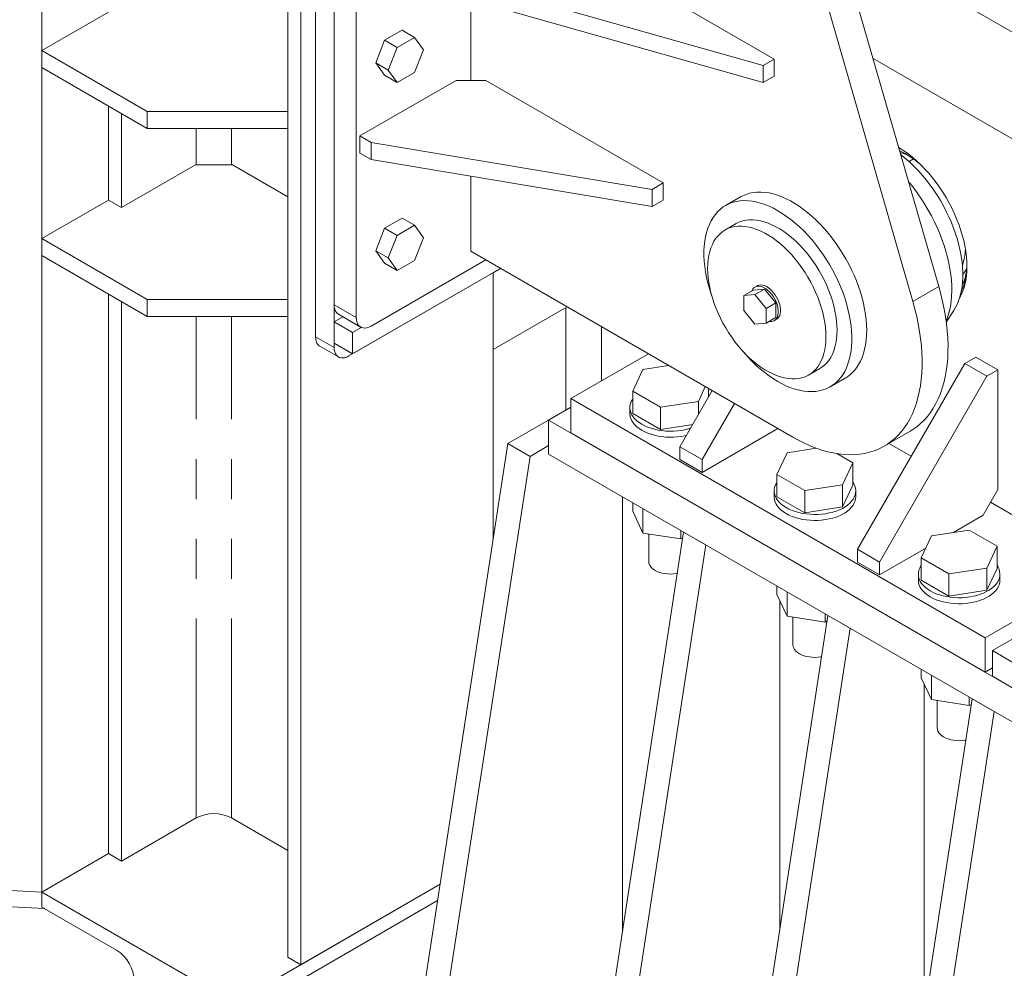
# Model space of a CAD drawing. Header units: millimetres. Extents: x 450 to 25135, y 150 to 17673.
# Tile 105 of 256: x 8833 to 9774, y 7843 to 8749. Entities that reach past the tile are written whole.
import ezdxf

# ---------------------------------------------------------------- set-up
doc = ezdxf.new("R2010")
doc.units = ezdxf.units.MM
doc.linetypes.add('SLD-Centrada-doble', pattern=[12.7, 6.35, -1.27, 1.27, -1.27, 1.27, -1.27])
doc.linetypes.add('SLD-Continua', pattern=[0])
doc.layers.add('OCULTA', color=8, linetype='SLD-Continua')

msp = doc.modelspace()

# ---------------------------------------------------------------- linework, layer by layer
at = {"layer": 'OCULTA', "linetype": 'SLD-Continua', "lineweight": 18, "ltscale": 30}
for p, q in [((8854.02, 7915.45), (8854.02, 9970.68)), ((9089.14, 7853.2), (9089.14, 9894.14)), ((9089.14, 7853.2), (9089.14, 9894.14)), ((9089.14, 7853.2), (9089.14, 9894.14)), ((9089.14, 7853.2), (9089.14, 9894.14)), ((9089.14, 7853.2), (9089.14, 9894.14)), ((9101.51, 7846.05), (9101.51, 9901.29)), ((9101.51, 7846.05), (9101.51, 9901.29)), ((9101.51, 7846.05), (9101.51, 9901.29)), ((9101.51, 7846.05), (9101.51, 9901.29)), ((9101.51, 7846.05), (9101.51, 9901.29)), ((9115.65, 8446.21), (9115.65, 9699.6)), ((9115.65, 8446.21), (9115.65, 9699.6)), ((9115.65, 8446.21), (9115.65, 9699.6)), ((9115.65, 8446.21), (9115.65, 9699.6)), ((9115.65, 8446.21), (9115.65, 9699.6)), ((9133.33, 8436), (9133.33, 9689.39)), ((9133.33, 8436), (9133.33, 9689.39)), ((9133.33, 8436), (9133.33, 9689.39)), ((9133.33, 8436), (9133.33, 9689.39)), ((9133.33, 8436), (9133.33, 9689.39)), ((9133.33, 9648.57), (9133.33, 8476.83)), ((9154.54, 9636.32), (9154.54, 8464.59)), ((9686.65, 8479.87), (9447.99, 9307.36)), ((9711.4, 8494.15), (9572.77, 8974.81)), ((9278.29, 8870.81), (9554.06, 8711.61)), ((9888.17, 8675.88), (9633.61, 8822.83)), ((9543.45, 8705.48), (9168.69, 8811.62)), ((9543.45, 8689.15), (9168.69, 8795.29)), ((9264.15, 8768.25), (9264.15, 8691.17)), ((8917.66, 8756.48), (8854.02, 8719.74)), ((8917.66, 8756.48), (8854.02, 8719.74)), ((8917.66, 8756.48), (8854.02, 8719.74)), ((8917.66, 8756.48), (8854.02, 8719.74)), ((8917.66, 8756.48), (8854.02, 8719.74)), ((9198.27, 8739.28), (9181.53, 8729.62)), ((9198.27, 8739.28), (9210.29, 8732.34)), ((9181.53, 8729.62), (9173.16, 8708.05)), ((9181.53, 8729.62), (9193.55, 8722.68)), ((9210.29, 8732.34), (9193.55, 8722.68)), ((9218.66, 8720.43), (9210.29, 8732.34)), ((8854.02, 8719.74), (8954.79, 8661.57)), ((8854.02, 8719.74), (8854.02, 8703.41)), ((8854.02, 8719.74), (8954.79, 8661.57)), ((8854.02, 8719.74), (8854.02, 8703.41)), ((8854.02, 8719.74), (8954.79, 8661.57)), ((8854.02, 8719.74), (8854.02, 8703.41)), ((8854.02, 8719.74), (8954.79, 8661.57)), ((8854.02, 8719.74), (8854.02, 8703.41)), ((8854.02, 8719.74), (8954.79, 8661.57)), ((8854.02, 8719.74), (8854.02, 8703.41)), ((9193.55, 8722.68), (9185.18, 8701.11)), ((9210.29, 8698.86), (9218.66, 8720.43)), ((9173.16, 8708.05), (9185.18, 8701.11)), ((9173.16, 8708.05), (9181.53, 8696.14)), ((9554.06, 8711.61), (9543.45, 8705.48)), ((9554.06, 8695.28), (9554.06, 8711.61)), ((9799.78, 8624.85), (9648.52, 8712.17)), ((8854.02, 8703.41), (8954.79, 8645.24)), ((8854.02, 8703.41), (8954.79, 8645.24)), ((8854.02, 8703.41), (8954.79, 8645.24)), ((8854.02, 8703.41), (8954.79, 8645.24)), ((8854.02, 8703.41), (8954.79, 8645.24)), ((9185.18, 8701.11), (9193.55, 8689.2)), ((9193.55, 8689.2), (9210.29, 8698.86)), ((9543.45, 8689.15), (9543.45, 8705.48)), ((9158.08, 8638.1), (9250, 8691.17)), ((9181.53, 8696.14), (9193.55, 8689.2)), ((9250, 8691.17), (9278.29, 8691.17)), ((9278.29, 8691.17), (9447.99, 8593.2)), ((9554.06, 8695.28), (9543.45, 8689.15)), ((8917.66, 8576.84), (8917.66, 8666.67)), ((8917.66, 8576.84), (8917.66, 8666.67)), ((8917.66, 8576.84), (8917.66, 8666.67)), ((8917.66, 8576.84), (8917.66, 8666.67)), ((8917.66, 8576.84), (8917.66, 8666.67)), ((8930.04, 8569.7), (8930.04, 8659.53)), ((8930.04, 8569.7), (8930.04, 8659.53)), ((8930.04, 8569.7), (8930.04, 8659.53)), ((8930.04, 8569.7), (8930.04, 8659.53)), ((8930.04, 8569.7), (8930.04, 8659.53)), ((8954.79, 8661.57), (8954.79, 8645.24)), ((8954.79, 8661.57), (9089.14, 8661.57)), ((8954.79, 8661.57), (8954.79, 8645.24)), ((8954.79, 8661.57), (9089.14, 8661.57)), ((8954.79, 8661.57), (8954.79, 8645.24)), ((8954.79, 8661.57), (9089.14, 8661.57)), ((8954.79, 8661.57), (8954.79, 8645.24)), ((8954.79, 8661.57), (9089.14, 8661.57)), ((8954.79, 8661.57), (8954.79, 8645.24)), ((8954.79, 8661.57), (9089.14, 8661.57)), ((8954.79, 8645.24), (9089.14, 8645.24)), ((8954.79, 8645.24), (9089.14, 8645.24)), ((8954.79, 8645.24), (9089.14, 8645.24)), ((8954.79, 8645.24), (9089.14, 8645.24)), ((8954.79, 8645.24), (9089.14, 8645.24)), ((9168.69, 8631.98), (9158.08, 8638.1)), ((9158.08, 8621.77), (9158.08, 8638.1)), ((9437.39, 8587.07), (9168.69, 8631.98)), ((9168.69, 8615.65), (9168.69, 8631.98)), ((9168.69, 8615.65), (9158.08, 8621.77)), ((9673.58, 8626.66), (9673.11, 8626.92)), ((9437.39, 8570.74), (9168.69, 8615.65)), ((9000.75, 8610.52), (8930.04, 8569.7)), ((9000.75, 8610.52), (8930.04, 8569.7)), ((9000.75, 8610.52), (8930.04, 8569.7)), ((9000.75, 8610.52), (8930.04, 8569.7)), ((9000.75, 8610.52), (8930.04, 8569.7)), ((9036.1, 8610.52), (9000.75, 8610.52)), ((9036.1, 8610.52), (9000.75, 8610.52)), ((9036.1, 8610.52), (9000.75, 8610.52)), ((9036.1, 8610.52), (9000.75, 8610.52)), ((9036.1, 8610.52), (9000.75, 8610.52)), ((9089.14, 8579.9), (9036.1, 8610.52)), ((9089.14, 8579.9), (9036.1, 8610.52)), ((9089.14, 8579.9), (9036.1, 8610.52)), ((9089.14, 8579.9), (9036.1, 8610.52)), ((9089.14, 8579.9), (9036.1, 8610.52)), ((9264.15, 8599.69), (9264.15, 8527.86)), ((9447.99, 8593.2), (9437.39, 8587.07)), ((9447.99, 8576.87), (9447.99, 8593.2)), ((9437.39, 8570.74), (9437.39, 8587.07)), ((8917.66, 8576.84), (8854.02, 8540.1)), ((8917.66, 8576.84), (8854.02, 8540.1)), ((8917.66, 8576.84), (8854.02, 8540.1)), ((8917.66, 8576.84), (8854.02, 8540.1)), ((8917.66, 8576.84), (8854.02, 8540.1)), ((8930.04, 8569.7), (8917.66, 8576.84)), ((8930.04, 8569.7), (8917.66, 8576.84)), ((8930.04, 8569.7), (8917.66, 8576.84)), ((8930.04, 8569.7), (8917.66, 8576.84)), ((8930.04, 8569.7), (8917.66, 8576.84)), ((9447.99, 8576.87), (9437.39, 8570.74)), ((9521.74, 8579.79), (9507.6, 8571.62)), ((9198.27, 8559.64), (9181.53, 8549.98)), ((9198.27, 8559.64), (9210.29, 8552.7)), ((9181.53, 8549.98), (9173.16, 8528.41)), ((9181.53, 8549.98), (9193.55, 8543.04)), ((9210.29, 8552.7), (9193.55, 8543.04)), ((9218.66, 8540.79), (9210.29, 8552.7)), ((9517.6, 8554.3), (9506.99, 8548.18)), ((8854.02, 8540.1), (8954.79, 8481.93)), ((8854.02, 8540.1), (8854.02, 8523.77)), ((8854.02, 8540.1), (8954.79, 8481.93)), ((8854.02, 8540.1), (8854.02, 8523.77)), ((8854.02, 8540.1), (8954.79, 8481.93)), ((8854.02, 8540.1), (8854.02, 8523.77)), ((8854.02, 8540.1), (8954.79, 8481.93)), ((8854.02, 8540.1), (8854.02, 8523.77)), ((8854.02, 8540.1), (8954.79, 8481.93)), ((8854.02, 8540.1), (8854.02, 8523.77)), ((9193.55, 8543.04), (9185.18, 8521.47)), ((9210.29, 8519.22), (9218.66, 8540.79)), ((9173.16, 8528.41), (9185.18, 8521.47)), ((9173.16, 8528.41), (9181.53, 8516.5)), ((9264.15, 8527.86), (9571.74, 8350.29)), ((8854.02, 8523.77), (8954.79, 8465.6)), ((8854.02, 8523.77), (8954.79, 8465.6)), ((8854.02, 8523.77), (8954.79, 8465.6)), ((8854.02, 8523.77), (8954.79, 8465.6)), ((8854.02, 8523.77), (8954.79, 8465.6)), ((9168.69, 8456.42), (9278.29, 8519.69)), ((9185.18, 8521.47), (9193.55, 8509.56)), ((9193.55, 8509.56), (9210.29, 8519.22)), ((9292.44, 8511.52), (9147.47, 8427.84)), ((9292.44, 8511.52), (9147.47, 8427.84)), ((9292.44, 8511.52), (9147.47, 8427.84)), ((9292.44, 8511.52), (9147.47, 8427.84)), ((9292.44, 8511.52), (9147.47, 8427.84)), ((9292.44, 8511.53), (9151.01, 8429.88)), ((9292.44, 8511.53), (9151.01, 8429.88)), ((9292.44, 8511.53), (9151.01, 8429.88)), ((9292.44, 8511.53), (9151.01, 8429.88)), ((9292.44, 8511.53), (9151.01, 8429.88)), ((9181.53, 8516.5), (9193.55, 8509.56)), ((9285.36, 8507.43), (9292.44, 8511.52)), ((9285.36, 8507.43), (9292.44, 8511.52)), ((9285.36, 8507.43), (9292.44, 8511.52)), ((9285.36, 8507.43), (9292.44, 8511.52)), ((9285.36, 8507.43), (9292.44, 8511.52)), ((9285.36, 8252.29), (9285.36, 8507.44)), ((9285.36, 8252.29), (9285.36, 8507.44)), ((9285.36, 8252.29), (9285.36, 8507.44)), ((9285.36, 8252.29), (9285.36, 8507.44)), ((9285.36, 8252.29), (9285.36, 8507.44)), ((9285.36, 8433.95), (9285.36, 8507.43)), ((9285.36, 8433.95), (9285.36, 8507.43)), ((9285.36, 8433.95), (9285.36, 8507.43)), ((9285.36, 8433.95), (9285.36, 8507.43)), ((9285.36, 8433.95), (9285.36, 8507.43)), ((9534.26, 8490.87), (9525.07, 8485.56)), ((9544.87, 8491.81), (9534.26, 8490.87)), ((9537.74, 8494.92), (9535.62, 8493.69)), ((9544.87, 8491.81), (9535.67, 8486.51)), ((9555.47, 8478.62), (9544.87, 8491.81)), ((8917.66, 7952.19), (8917.66, 8487.03)), ((8917.66, 7952.19), (8917.66, 8487.03)), ((8917.66, 7952.19), (8917.66, 8487.03)), ((8917.66, 7952.19), (8917.66, 8487.03)), ((8917.66, 7952.19), (8917.66, 8487.03)), ((8954.79, 8481.93), (8954.79, 8465.6)), ((8954.79, 8481.93), (9089.14, 8481.93)), ((8954.79, 8481.93), (8954.79, 8465.6)), ((8954.79, 8481.93), (9089.14, 8481.93)), ((8954.79, 8481.93), (8954.79, 8465.6)), ((8954.79, 8481.93), (9089.14, 8481.93)), ((8954.79, 8481.93), (8954.79, 8465.6)), ((8954.79, 8481.93), (9089.14, 8481.93)), ((8954.79, 8481.93), (8954.79, 8465.6)), ((8954.79, 8481.93), (9089.14, 8481.93)), ((9535.67, 8486.51), (9525.07, 8485.56)), ((9525.07, 8485.56), (9525.07, 8471.42)), ((9546.28, 8473.31), (9535.67, 8486.51)), ((8930.04, 7945.04), (8930.04, 8479.89)), ((8930.04, 7945.04), (8930.04, 8479.89)), ((8930.04, 7945.04), (8930.04, 8479.89)), ((8930.04, 7945.04), (8930.04, 8479.89)), ((8930.04, 7945.04), (8930.04, 8479.89)), ((9285.36, 8433.95), (9356.09, 8474.78)), ((9285.36, 8433.95), (9356.09, 8474.78)), ((9285.36, 8433.95), (9356.09, 8474.78)), ((9285.36, 8433.95), (9356.09, 8474.78)), ((9285.36, 8433.95), (9356.09, 8474.78)), ((9525.07, 8471.42), (9535.67, 8458.22)), ((9555.47, 8478.62), (9546.28, 8473.31)), ((9546.28, 8459.17), (9546.28, 8473.31)), ((9555.47, 8464.48), (9555.47, 8478.62)), ((9718.58, 8460.26), (9725.76, 8471.35)), ((8954.79, 8465.6), (9089.14, 8465.6)), ((8954.79, 8465.6), (9089.14, 8465.6)), ((8954.79, 8465.6), (9089.14, 8465.6)), ((8954.79, 8465.6), (9089.14, 8465.6)), ((8954.79, 8465.6), (9089.14, 8465.6)), ((9141.62, 8465.28), (9133.33, 8460.5)), ((9141.62, 8465.28), (9133.33, 8460.5)), ((9141.62, 8465.28), (9133.33, 8460.5)), ((9141.62, 8465.28), (9133.33, 8460.5)), ((9141.62, 8465.28), (9133.33, 8460.5)), ((9137.47, 8467.67), (9158.69, 8455.43)), ((9555.47, 8464.48), (9546.28, 8459.17)), ((9554.12, 8461.65), (9556.24, 8462.87)), ((9133.33, 8460.5), (9151.01, 8450.3)), ((9133.33, 8440.09), (9133.33, 8460.5)), ((9133.33, 8460.5), (9151.01, 8450.3)), ((9133.33, 8440.09), (9133.33, 8460.5)), ((9133.33, 8460.5), (9151.01, 8450.3)), ((9133.33, 8440.09), (9133.33, 8460.5)), ((9133.33, 8460.5), (9151.01, 8450.3)), ((9133.33, 8440.09), (9133.33, 8460.5)), ((9133.33, 8460.5), (9151.01, 8450.3)), ((9133.33, 8440.09), (9133.33, 8460.5)), ((9159.33, 8455.1), (9151.01, 8450.3)), ((9159.33, 8455.1), (9151.01, 8450.3)), ((9159.33, 8455.1), (9151.01, 8450.3)), ((9159.33, 8455.1), (9151.01, 8450.3)), ((9159.33, 8455.1), (9151.01, 8450.3)), ((9535.67, 8458.22), (9546.28, 8459.17)), ((9151.01, 8450.3), (9151.01, 8429.88)), ((9151.01, 8450.3), (9151.01, 8429.88)), ((9151.01, 8450.3), (9151.01, 8429.88)), ((9151.01, 8450.3), (9151.01, 8429.88)), ((9151.01, 8450.3), (9151.01, 8429.88)), ((9119.8, 8437.05), (9137.47, 8426.85)), ((9119.8, 8437.05), (9137.47, 8426.85)), ((9119.8, 8437.05), (9137.47, 8426.85)), ((9119.8, 8437.05), (9137.47, 8426.85)), ((9119.8, 8437.05), (9137.47, 8426.85)), ((9151.01, 8429.88), (9133.33, 8440.09)), ((9151.01, 8429.88), (9133.33, 8440.09)), ((9151.01, 8429.88), (9133.33, 8440.09)), ((9151.01, 8429.88), (9133.33, 8440.09)), ((9151.01, 8429.88), (9133.33, 8440.09)), ((9433.86, 8429.88), (9359.61, 8387.02)), ((9746.75, 8426.84), (9736.14, 8420.71)), ((9746.75, 8426.84), (9767.96, 8414.59)), ((9428.53, 8414.99), (9418.82, 8394.07)), ((9453.08, 8418.79), (9428.53, 8414.99)), ((9586.99, 8409.61), (9597.59, 8415.74)), ((9736.14, 8420.71), (9633.61, 8243.13)), ((9736.14, 8420.71), (9757.35, 8408.47)), ((9767.96, 8414.59), (9757.35, 8408.47)), ((9767.96, 8300.27), (9767.96, 8414.59)), ((9607.59, 8398.41), (9621.73, 8406.58)), ((9757.35, 8408.47), (9654.82, 8230.88)), ((9481.6, 8384.36), (9488.18, 8398.53)), ((9491.31, 8388.57), (9491.31, 8396.72)), ((9359.61, 8387.02), (9755.58, 8158.42)), ((9359.61, 8387.02), (9359.61, 8354.35)), ((9418.82, 8394.07), (9445.35, 8378.75)), ((9418.82, 8372.84), (9418.82, 8394.07)), ((9494.84, 8394.68), (9463.9, 8341.09)), ((9359.61, 8378.85), (9338.39, 8366.6)), ((9416.06, 8378.44), (9416.06, 8372.73)), ((9445.35, 8378.75), (9481.6, 8384.36)), ((9445.35, 8357.52), (9445.35, 8378.75)), ((9481.6, 8371.75), (9481.6, 8384.36)), ((9516.05, 8382.43), (9485.12, 8328.85)), ((9418.82, 8372.84), (9445.35, 8357.52)), ((9338.39, 8366.6), (9299.5, 8344.14)), ((9338.39, 8366.6), (9783.87, 8109.43)), ((9338.39, 8366.6), (9338.39, 8333.94)), ((9445.35, 8357.52), (9476.13, 8362.28)), ((9485.12, 8316.6), (9557.6, 8358.45)), ((9359.61, 8354.35), (9755.58, 8125.76)), ((9659.23, 8341.62), (9683.98, 8355.91)), ((9299.5, 8344.14), (9158.08, 7425.55)), ((9299.5, 8344.14), (9320.71, 8331.9)), ((9338.39, 8342.1), (9320.71, 8331.9)), ((9485.12, 8328.85), (9463.9, 8341.09)), ((9463.9, 8341.09), (9463.9, 8328.85)), ((9594.21, 8339.69), (9566.41, 8335.39)), ((9663.64, 8344.17), (9684.87, 8331.91)), ((9755.58, 8158.42), (10073.78, 8342.11)), ((9320.71, 8331.9), (9179.29, 7413.3)), ((9338.39, 8333.94), (9783.87, 8076.77)), ((9566.41, 8335.39), (9556.7, 8314.47)), ((9629.2, 8325.68), (9613.94, 8334.49)), ((9762.66, 8146.17), (10080.85, 8329.87)), ((9485.12, 8316.6), (9463.9, 8328.85)), ((9485.12, 8328.85), (9485.12, 8316.6)), ((9619.49, 8304.76), (9629.2, 8325.68)), ((9629.2, 8304.45), (9629.2, 8325.68)), ((9556.7, 8314.47), (9583.24, 8299.15)), ((9556.7, 8293.24), (9556.7, 8314.47)), ((9583.24, 8299.15), (9619.49, 8304.76)), ((9619.49, 8283.53), (9619.49, 8304.76)), ((9619.49, 8283.53), (9629.2, 8304.45)), ((9409.1, 8293.12), (9409.1, 7878.58)), ((9553.95, 8298.84), (9553.95, 8293.13)), ((9556.7, 8293.24), (9583.24, 8277.92)), ((9583.24, 8277.92), (9583.24, 8299.15)), ((9631.95, 8293.13), (9631.95, 8298.84)), ((9753.82, 8275.78), (9767.96, 8300.27)), ((9418.82, 8287.51), (9418.82, 8279.53)), ((9583.24, 8277.92), (9619.49, 8283.53)), ((9760.89, 8288.03), (9859.88, 8230.88)), ((9418.82, 8279.53), (9428.53, 8258.61)), ((9428.53, 8281.9), (9428.53, 8258.61)), ((9724.65, 8258.94), (9753.82, 8275.78)), ((9467.44, 8259.44), (9329.55, 7359.22)), ((9428.53, 8258.61), (9464.78, 8253)), ((9434.06, 8257.75), (9434.06, 8231.47)), ((9464.78, 8260.98), (9464.78, 8253)), ((9467.44, 8259.44), (9488.65, 8247.2)), ((9704.3, 8255.79), (9694.59, 8234.87)), ((9740.55, 8261.4), (9704.3, 8255.79)), ((9767.09, 8246.08), (9740.55, 8261.4)), ((9488.65, 8247.2), (9350.77, 7346.97)), ((9464.78, 8253), (9466.61, 8254.06)), ((9757.37, 8225.16), (9767.09, 8246.08)), ((9767.09, 8224.85), (9767.09, 8246.08)), ((9633.61, 8243.13), (9654.82, 8230.88)), ((9633.61, 8243.13), (9633.61, 8230.88)), ((9654.82, 8218.63), (9698.85, 8244.05)), ((9633.61, 8230.88), (9654.82, 8218.63)), ((9654.82, 8230.88), (9654.82, 8218.63)), ((9694.59, 8234.87), (9721.12, 8219.55)), ((9694.59, 8213.64), (9694.59, 8234.87)), ((9691.84, 8219.24), (9691.84, 8213.53)), ((9721.12, 8219.55), (9757.37, 8225.16)), ((9721.12, 8198.32), (9721.12, 8219.55)), ((9757.37, 8203.93), (9757.37, 8225.16)), ((9757.37, 8203.93), (9767.09, 8224.85)), ((9769.84, 8213.53), (9769.84, 8219.24)), ((9556.7, 8207.91), (9556.7, 8199.93)), ((9694.59, 8213.64), (9721.12, 8198.32)), ((9556.7, 8199.93), (9566.41, 8179.01)), ((9566.41, 8202.3), (9566.41, 8179.01)), ((9721.12, 8198.32), (9757.37, 8203.93)), ((9559.36, 7879.77), (9559.36, 8194.2)), ((9605.32, 8179.84), (9467.44, 7279.62)), ((9566.41, 8179.01), (9602.66, 8173.4)), ((9602.66, 8181.38), (9602.66, 8173.4)), ((9605.32, 8179.84), (9626.54, 8167.6)), ((9571.95, 8178.15), (9571.95, 8151.87)), ((9602.66, 8173.4), (9604.5, 8174.46)), ((9626.54, 8167.6), (9488.65, 7267.37)), ((9755.58, 8158.42), (9755.58, 8125.76)), ((9783.87, 8133.93), (9762.66, 8146.17)), ((9762.66, 8146.17), (9762.66, 8121.68)), ((9694.59, 8128.31), (9694.59, 8120.33)), ((9704.3, 8122.7), (9704.3, 8099.41)), ((9755.58, 8125.76), (9762.66, 8129.84)), ((9694.59, 8120.33), (9704.3, 8099.41)), ((9697.25, 7800.17), (9697.25, 8114.6)), ((9762.66, 8121.68), (9783.87, 8109.43)), ((9743.21, 8100.24), (9605.32, 7200.02)), ((9704.3, 8099.41), (9740.55, 8093.8)), ((9709.84, 8098.55), (9709.84, 8072.27)), ((9740.55, 8101.78), (9740.55, 8093.8)), ((9740.55, 8093.8), (9742.39, 8094.86)), ((9743.21, 8100.24), (9764.42, 8088)), ((9764.42, 8088), (9626.54, 7187.77)), ((9001.46, 7986.27), (8930.04, 7945.04)), ((9001.46, 7986.27), (8930.04, 7945.04)), ((9001.46, 7986.27), (8930.04, 7945.04)), ((9001.46, 7986.27), (8930.04, 7945.04)), ((9001.46, 7986.27), (8930.04, 7945.04)), ((9089.14, 7955.25), (9035.4, 7986.27)), ((9089.14, 7955.25), (9035.4, 7986.27)), ((9089.14, 7955.25), (9035.4, 7986.27)), ((9089.14, 7955.25), (9035.4, 7986.27)), ((9089.14, 7955.25), (9035.4, 7986.27)), ((8854.02, 7915.45), (8096.01, 7952.94)), ((8854.02, 7915.45), (8917.66, 7952.19)), ((8917.66, 7952.19), (8854.02, 7915.45)), ((8854.02, 7915.45), (8917.66, 7952.19)), ((8930.04, 7945.04), (8917.66, 7952.19)), ((8930.04, 7945.04), (8917.66, 7952.19)), ((8930.04, 7945.04), (8917.66, 7952.19)), ((8930.04, 7945.04), (8917.66, 7952.19)), ((8930.04, 7945.04), (8917.66, 7952.19)), ((8856.72, 7899.6), (8098.7, 7937.09)), ((8790.38, 7918.6), (8854.02, 7915.45)), ((9234.65, 7922.91), (9037.87, 7809.32)), ((9234.65, 7922.91), (9101.51, 7846.05)), ((9234.65, 7922.91), (9101.51, 7846.05)), ((9234.65, 7922.91), (9101.51, 7846.05)), ((9234.65, 7922.91), (9101.51, 7846.05)), ((9234.65, 7922.91), (9101.51, 7846.05)), ((9037.87, 7809.32), (8854.02, 7915.45)), ((8854.02, 7915.45), (8854.02, 7901.16)), ((8854.02, 7915.45), (8854.02, 7901.16)), ((9232.24, 7907.23), (9037.87, 7795.03)), ((8854.02, 7901.16), (8925.44, 7859.93)), ((8854.02, 7901.16), (8856.72, 7899.6)), ((9101.51, 7846.05), (9089.14, 7853.2)), ((9101.51, 7846.05), (9089.14, 7853.2)), ((9101.51, 7846.05), (9089.14, 7853.2)), ((9101.51, 7846.05), (9089.14, 7853.2)), ((9101.51, 7846.05), (9089.14, 7853.2))]:
    msp.add_line(p, q, dxfattribs=at)
at = {"layer": 'OCULTA', "linetype": 'SLD-Centrada-doble', "lineweight": 18, "ltscale": 30}
for p, q in [((9001.46, 8610.52), (9001.46, 8645.24)), ((9001.46, 8610.52), (9001.46, 8645.24)), ((9001.46, 8610.52), (9001.46, 8645.24)), ((9001.46, 8610.52), (9001.46, 8645.24)), ((9001.46, 8610.52), (9001.46, 8645.24)), ((9035.4, 8610.52), (9035.4, 8645.24)), ((9035.4, 8610.52), (9035.4, 8645.24)), ((9035.4, 8610.52), (9035.4, 8645.24)), ((9035.4, 8610.52), (9035.4, 8645.24)), ((9035.4, 8610.52), (9035.4, 8645.24)), ((9682.91, 8613.71), (9687.16, 8616.15)), ((9711.4, 8494.15), (9686.65, 8479.87)), ((9154.54, 8464.59), (9133.33, 8476.83)), ((9355.01, 8376.19), (9355.01, 8474.15)), ((9355.01, 8376.19), (9355.01, 8474.15)), ((9355.01, 8376.19), (9355.01, 8474.15)), ((9355.01, 8376.19), (9355.01, 8474.15)), ((9355.01, 8376.19), (9355.01, 8474.15)), ((9001.46, 7986.27), (9001.46, 8465.6)), ((9001.46, 7986.27), (9001.46, 8465.6)), ((9001.46, 7986.27), (9001.46, 8465.6)), ((9001.46, 7986.27), (9001.46, 8465.6)), ((9001.46, 7986.27), (9001.46, 8465.6)), ((9035.4, 7986.27), (9035.4, 8465.6)), ((9035.4, 7986.27), (9035.4, 8465.6)), ((9035.4, 7986.27), (9035.4, 8465.6)), ((9035.4, 7986.27), (9035.4, 8465.6)), ((9035.4, 7986.27), (9035.4, 8465.6)), ((9388.95, 8403.96), (9388.95, 8455.81)), ((9388.95, 8403.96), (9388.95, 8455.81)), ((9388.95, 8403.96), (9388.95, 8455.81)), ((9388.95, 8403.96), (9388.95, 8455.81)), ((9388.95, 8403.96), (9388.95, 8455.81)), ((9133.33, 8436), (9115.65, 8446.21)), ((9133.33, 8436), (9115.65, 8446.21)), ((9133.33, 8436), (9115.65, 8446.21)), ((9133.33, 8436), (9115.65, 8446.21)), ((9133.33, 8436), (9115.65, 8446.21))]:
    msp.add_line(p, q, dxfattribs=at)
at = {"layer": 'OCULTA', "linetype": 'SLD-Continua', "lineweight": 18, "ltscale": 30, "flags": 128}
for points in [[(9673.1, 8626.94), (9674.52, 8626.09), (9678.57, 8623.46), (9682.59, 8620.57), (9686.57, 8617.41), (9690.5, 8614), (9694.36, 8610.36), (9698.13, 8606.49), (9701.81, 8602.41), (9705.38, 8598.14), (9708.82, 8593.69), (9712.13, 8589.07), (9715.29, 8584.32), (9718.28, 8579.44), (9721.1, 8574.46), (9723.73, 8569.38), (9726.17, 8564.24), (9728.41, 8559.05), (9730.44, 8553.83), (9732.24, 8548.6), (9733.82, 8543.38), (9735.17, 8538.2), (9736.27, 8533.06), (9737.14, 8527.99), (9737.76, 8523.01), (9738.14, 8518.14), (9738.26, 8513.39), (9738.14, 8508.79), (9737.76, 8504.35), (9737.14, 8500.08), (9736.27, 8496.01), (9735.17, 8492.15), (9733.82, 8488.52), (9732.24, 8485.13), (9731.31, 8483.41)], [(9674.44, 8622.31), (9677.7, 8621.38), (9681.03, 8620.15)], [(9675.02, 8620.29), (9676.17, 8619.4), (9680.27, 8616.03), (9684.31, 8612.42), (9688.28, 8608.58), (9692.17, 8604.52), (9695.95, 8600.25), (9699.62, 8595.8), (9703.16, 8591.17), (9706.57, 8586.38), (9709.82, 8581.46), (9712.91, 8576.4), (9715.83, 8571.25), (9718.57, 8566), (9721.11, 8560.69), (9723.45, 8555.32), (9725.58, 8549.92), (9727.5, 8544.51), (9729.19, 8539.11), (9730.65, 8533.73), (9731.87, 8528.4), (9732.86, 8523.12), (9733.6, 8517.93), (9734.09, 8512.84), (9734.34, 8507.87), (9734.34, 8503.03), (9734.09, 8498.34), (9733.6, 8493.82), (9732.86, 8489.49), (9731.87, 8485.35), (9730.65, 8481.43), (9729.19, 8477.73), (9727.5, 8474.28), (9725.76, 8471.35)], [(9682.53, 8594.23), (9683.92, 8592.56), (9687.7, 8587.77), (9691.35, 8582.82), (9694.85, 8577.72), (9698.19, 8572.48), (9701.37, 8567.13), (9704.37, 8561.68), (9707.19, 8556.15), (9709.8, 8550.55), (9712.22, 8544.9), (9714.42, 8539.23), (9716.4, 8533.55), (9718.16, 8527.87), (9719.68, 8522.22), (9720.97, 8516.62), (9722.02, 8511.07), (9722.82, 8505.61), (9723.38, 8500.25), (9723.7, 8494.99), (9723.76, 8489.88), (9723.57, 8484.9), (9723.14, 8480.1), (9722.45, 8475.47), (9721.53, 8471.04), (9720.36, 8466.81), (9718.95, 8462.81), (9718.41, 8461.49)], [(9642.45, 8452.36), (9642.32, 8457.27), (9641.95, 8462.31), (9641.33, 8467.45), (9640.47, 8472.68), (9639.36, 8477.99), (9638.02, 8483.35), (9636.45, 8488.74), (9634.65, 8494.15), (9632.62, 8499.56), (9630.38, 8504.94), (9627.94, 8510.28), (9625.3, 8515.57), (9622.47, 8520.77), (9619.47, 8525.88), (9616.29, 8530.87), (9612.96, 8535.73), (9609.48, 8540.44), (9605.88, 8544.98), (9602.15, 8549.34), (9598.31, 8553.51), (9594.38, 8557.46), (9590.38, 8561.19), (9586.3, 8564.68), (9582.18, 8567.92), (9578.02, 8570.89), (9573.83, 8573.59), (9569.64, 8576.01), (9565.46, 8578.14), (9561.3, 8579.97), (9557.17, 8581.49), (9553.1, 8582.71), (9549.09, 8583.61), (9545.16, 8584.19), (9541.33, 8584.46), (9537.6, 8584.4), (9533.99, 8584.02), (9530.51, 8583.32), (9527.18, 8582.31), (9524.01, 8580.98), (9521.74, 8579.79)], [(9494.97, 8483.25), (9493.76, 8486.76), (9492.07, 8492.16), (9490.61, 8497.54), (9489.38, 8502.87), (9488.4, 8508.15), (9487.66, 8513.34), (9487.16, 8518.43), (9486.92, 8523.4), (9486.92, 8528.24), (9487.16, 8532.93), (9487.66, 8537.45), (9488.4, 8541.78), (9489.38, 8545.92), (9490.61, 8549.84), (9492.07, 8553.53), (9493.76, 8556.99), (9495.67, 8560.19), (9497.8, 8563.13), (9500.14, 8565.79), (9502.69, 8568.17), (9505.42, 8570.25), (9508.34, 8572.04), (9511.43, 8573.52), (9514.69, 8574.69), (9518.09, 8575.55), (9521.64, 8576.09), (9525.31, 8576.3), (9529.09, 8576.2), (9532.97, 8575.78), (9536.94, 8575.04), (9540.99, 8573.98), (9545.09, 8572.61), (9549.23, 8570.93), (9553.41, 8568.95), (9557.6, 8566.67)], [(9557.6, 8566.67), (9561.78, 8564.11), (9565.96, 8561.27), (9570.1, 8558.16), (9574.2, 8554.8), (9578.25, 8551.19), (9582.22, 8547.35), (9586.1, 8543.29), (9589.88, 8539.02), (9593.55, 8534.57), (9597.1, 8529.94), (9600.5, 8525.15), (9603.76, 8520.22), (9606.85, 8515.17), (9609.77, 8510.02), (9612.5, 8504.77), (9615.05, 8499.46), (9617.39, 8494.09), (9619.52, 8488.69), (9621.43, 8483.28), (9623.12, 8477.88), (9624.58, 8472.5), (9625.81, 8467.17), (9626.79, 8461.89), (9627.53, 8456.7), (9628.03, 8451.61), (9628.27, 8446.64), (9628.27, 8441.8), (9628.03, 8437.11), (9627.53, 8432.59), (9626.79, 8428.26), (9625.81, 8424.12), (9624.58, 8420.2), (9623.12, 8416.5), (9621.43, 8413.05), (9619.52, 8409.85), (9617.39, 8406.91), (9615.05, 8404.25), (9612.5, 8401.87), (9609.77, 8399.79), (9606.85, 8398), (9603.76, 8396.52), (9600.5, 8395.35), (9597.1, 8394.49), (9593.55, 8393.95), (9589.88, 8393.74), (9586.1, 8393.84), (9582.22, 8394.26), (9578.25, 8395), (9574.2, 8396.06), (9570.1, 8397.43), (9565.96, 8399.11), (9561.78, 8401.09), (9557.6, 8403.37), (9553.41, 8405.93), (9549.23, 8408.77), (9545.09, 8411.87), (9540.99, 8415.24), (9536.94, 8418.85), (9532.97, 8422.69), (9529.09, 8426.75), (9525.31, 8431.01), (9524.74, 8431.68)], [(9614.16, 8452.36), (9614.04, 8456.8), (9613.66, 8461.36), (9613.03, 8466.03), (9612.15, 8470.78), (9611.03, 8475.6), (9609.67, 8480.46), (9608.08, 8485.33), (9606.27, 8490.21), (9604.23, 8495.07), (9601.99, 8499.87), (9599.55, 8504.62), (9596.92, 8509.27), (9594.12, 8513.82), (9591.15, 8518.24), (9588.03, 8522.51), (9584.78, 8526.61), (9581.41, 8530.53), (9577.93, 8534.24), (9574.35, 8537.73), (9570.71, 8540.99), (9567, 8544), (9563.26, 8546.75), (9559.49, 8549.21), (9555.7, 8551.4), (9551.93, 8553.28), (9548.19, 8554.86), (9544.48, 8556.13), (9540.84, 8557.08), (9537.26, 8557.71), (9533.78, 8558.02), (9530.41, 8558), (9527.16, 8557.65), (9524.04, 8556.98), (9521.07, 8555.99), (9518.27, 8554.68), (9517.6, 8554.3)], [(9603.56, 8446.24), (9603.43, 8450.68), (9603.05, 8455.24), (9602.42, 8459.91), (9601.55, 8464.66), (9600.43, 8469.47), (9599.07, 8474.33), (9597.48, 8479.21), (9595.66, 8484.09), (9593.63, 8488.94), (9591.38, 8493.75), (9588.94, 8498.49), (9586.31, 8503.15), (9583.51, 8507.7), (9580.54, 8512.11), (9577.43, 8516.38), (9574.17, 8520.49), (9570.8, 8524.4), (9567.32, 8528.12), (9563.75, 8531.61), (9560.1, 8534.87), (9556.4, 8537.88), (9552.65, 8540.62), (9548.88, 8543.09), (9545.1, 8545.27), (9541.33, 8547.16), (9537.58, 8548.74), (9533.87, 8550.01), (9530.23, 8550.96), (9526.66, 8551.59), (9523.18, 8551.9), (9519.8, 8551.88), (9516.55, 8551.53), (9513.43, 8550.86), (9510.47, 8549.86), (9507.66, 8548.55), (9505.03, 8546.93), (9502.59, 8545.01), (9500.35, 8542.79), (9498.32, 8540.28), (9496.5, 8537.5), (9494.91, 8534.46), (9493.55, 8531.17), (9492.43, 8527.65), (9491.55, 8523.91), (9490.92, 8519.97), (9490.55, 8515.84), (9490.42, 8511.55), (9490.55, 8507.12), (9490.92, 8502.55), (9491.55, 8497.89), (9492.43, 8493.13), (9493.55, 8488.32), (9494.91, 8483.46), (9496.5, 8478.58), (9498.32, 8473.7), (9500.35, 8468.85), (9502.59, 8464.04), (9505.03, 8459.3), (9507.66, 8454.64), (9510.47, 8450.1), (9513.43, 8445.68), (9516.55, 8441.41), (9519.8, 8437.3), (9523.18, 8433.39), (9526.66, 8429.67), (9530.23, 8426.18), (9533.87, 8422.92), (9537.58, 8419.91), (9541.33, 8417.17), (9545.1, 8414.7), (9548.88, 8412.52), (9552.65, 8410.63), (9556.4, 8409.05), (9560.1, 8407.78), (9563.75, 8406.83), (9567.32, 8406.2), (9570.8, 8405.9), (9574.17, 8405.92), (9577.43, 8406.26), (9580.54, 8406.94), (9583.51, 8407.93), (9586.31, 8409.24), (9588.94, 8410.86), (9591.38, 8412.78), (9593.63, 8415), (9595.66, 8417.51), (9597.48, 8420.29), (9599.07, 8423.33), (9600.43, 8426.62), (9601.55, 8430.14), (9602.42, 8433.88), (9603.05, 8437.82), (9603.43, 8441.95), (9603.56, 8446.24)], [(9549.28, 8460.9), (9549.77, 8460.84), (9551.41, 8460.81), (9552.92, 8461.12), (9554.28, 8461.75), (9555.45, 8462.68), (9556.42, 8463.91), (9557.16, 8465.41), (9557.66, 8467.14), (9557.92, 8469.08), (9557.92, 8471.19), (9557.66, 8473.43), (9557.16, 8475.74), (9556.42, 8478.1), (9555.45, 8480.44), (9554.28, 8482.73), (9552.92, 8484.93), (9551.41, 8486.98), (9549.77, 8488.85), (9548.03, 8490.5), (9546.23, 8491.91), (9544.41, 8493.03), (9542.6, 8493.86), (9540.82, 8494.37), (9539.13, 8494.56), (9537.55, 8494.42), (9536.11, 8493.95), (9534.85, 8493.17), (9533.77, 8492.08), (9532.92, 8490.71), (9532.55, 8489.88)], [(9556.24, 8462.87), (9556.4, 8462.97), (9557.57, 8463.91), (9558.54, 8465.14), (9559.28, 8466.63), (9559.78, 8468.37), (9560.04, 8470.31), (9560.04, 8472.42), (9559.78, 8474.65), (9559.28, 8476.97), (9558.54, 8479.32), (9557.57, 8481.67), (9556.4, 8483.96), (9555.04, 8486.15), (9553.53, 8488.2), (9551.89, 8490.07), (9550.15, 8491.73), (9548.36, 8493.13), (9546.53, 8494.26), (9544.72, 8495.08), (9542.95, 8495.6), (9541.25, 8495.78), (9539.67, 8495.64), (9538.24, 8495.18), (9537.74, 8494.92)], [(9683.98, 8355.91), (9686.68, 8357.57), (9690.43, 8360.23), (9693.98, 8363.19), (9697.34, 8366.45), (9700.49, 8370), (9703.42, 8373.83), (9706.14, 8377.94), (9708.63, 8382.32), (9710.88, 8386.95), (9712.9, 8391.83), (9714.69, 8396.95), (9716.23, 8402.29), (9717.52, 8407.86), (9718.56, 8413.62), (9719.36, 8419.58), (9719.89, 8425.72), (9720.18, 8432.03), (9720.21, 8438.5), (9719.99, 8445.1), (9719.51, 8451.84), (9718.78, 8458.69), (9717.8, 8465.64), (9716.56, 8472.68), (9715.08, 8479.78), (9713.36, 8486.95), (9711.4, 8494.15)], [(9133.33, 8476.83), (9133.47, 8474.59), (9133.9, 8472.56), (9134.61, 8470.79), (9135.58, 8469.3), (9136.79, 8468.13), (9137.47, 8467.67)], [(9571.74, 8350.29), (9577.35, 8347.2), (9582.95, 8344.4), (9588.53, 8341.92), (9594.07, 8339.74), (9599.57, 8337.88), (9605.01, 8336.34), (9610.38, 8335.13), (9615.67, 8334.24), (9620.87, 8333.67), (9625.97, 8333.44), (9630.96, 8333.53), (9635.83, 8333.95), (9640.56, 8334.7), (9645.16, 8335.77), (9649.6, 8337.17), (9653.88, 8338.89), (9657.99, 8340.93), (9661.93, 8343.28), (9665.68, 8345.94), (9669.24, 8348.91), (9672.59, 8352.16), (9675.74, 8355.71), (9678.67, 8359.55), (9681.39, 8363.66), (9683.88, 8368.03), (9686.13, 8372.66), (9688.16, 8377.54), (9689.94, 8382.66), (9691.48, 8388.01), (9692.77, 8393.57), (9693.81, 8399.34), (9694.61, 8405.3), (9695.15, 8411.44), (9695.43, 8417.75), (9695.46, 8424.21), (9695.24, 8430.82), (9694.76, 8437.55), (9694.03, 8444.4), (9693.05, 8451.35), (9691.81, 8458.39), (9690.34, 8465.5), (9688.61, 8472.66), (9686.65, 8479.87)], [(9154.54, 8464.59), (9154.69, 8462.34), (9155.12, 8460.32), (9155.82, 8458.54), (9156.79, 8457.05), (9158, 8455.89), (9159.43, 8455.06), (9161.04, 8454.6), (9162.81, 8454.5), (9164.7, 8454.78), (9166.67, 8455.42), (9168.69, 8456.42)], [(9597.59, 8415.74), (9599.55, 8416.98), (9601.99, 8418.91), (9604.23, 8421.13), (9606.27, 8423.63), (9608.08, 8426.41), (9609.67, 8429.45), (9611.03, 8432.74), (9612.15, 8436.26), (9613.03, 8440.01), (9613.66, 8443.95), (9614.04, 8448.07), (9614.16, 8452.36)], [(9621.73, 8406.58), (9622.47, 8407.02), (9625.3, 8408.96), (9627.94, 8411.19), (9630.38, 8413.71), (9632.62, 8416.51), (9634.65, 8419.58), (9636.45, 8422.91), (9638.02, 8426.49), (9639.36, 8430.29), (9640.47, 8434.33), (9641.33, 8438.56), (9641.95, 8442.99), (9642.32, 8447.6), (9642.45, 8452.36)], [(9119.8, 8437.05), (9119.11, 8437.51), (9117.9, 8438.68), (9116.93, 8440.16), (9116.23, 8441.94), (9115.8, 8443.97), (9115.65, 8446.21)], [(9119.8, 8437.05), (9119.11, 8437.51), (9117.9, 8438.68), (9116.93, 8440.16), (9116.23, 8441.94), (9115.8, 8443.97), (9115.65, 8446.21)], [(9119.8, 8437.05), (9119.11, 8437.51), (9117.9, 8438.68), (9116.93, 8440.16), (9116.23, 8441.94), (9115.8, 8443.97), (9115.65, 8446.21)], [(9119.8, 8437.05), (9119.11, 8437.51), (9117.9, 8438.68), (9116.93, 8440.16), (9116.23, 8441.94), (9115.8, 8443.97), (9115.65, 8446.21)], [(9119.8, 8437.05), (9119.11, 8437.51), (9117.9, 8438.68), (9116.93, 8440.16), (9116.23, 8441.94), (9115.8, 8443.97), (9115.65, 8446.21)], [(9147.47, 8427.84), (9145.46, 8426.84), (9143.49, 8426.2), (9141.6, 8425.92), (9139.83, 8426.02), (9138.21, 8426.48), (9136.79, 8427.3), (9135.58, 8428.47), (9134.61, 8429.96), (9133.9, 8431.73), (9133.47, 8433.76), (9133.33, 8436)], [(9147.47, 8427.84), (9145.46, 8426.84), (9143.49, 8426.2), (9141.6, 8425.92), (9139.83, 8426.02), (9138.21, 8426.48), (9136.79, 8427.3), (9135.58, 8428.47), (9134.61, 8429.96), (9133.9, 8431.73), (9133.47, 8433.76), (9133.33, 8436)], [(9147.47, 8427.84), (9145.46, 8426.84), (9143.49, 8426.2), (9141.6, 8425.92), (9139.83, 8426.02), (9138.21, 8426.48), (9136.79, 8427.3), (9135.58, 8428.47), (9134.61, 8429.96), (9133.9, 8431.73), (9133.47, 8433.76), (9133.33, 8436)], [(9147.47, 8427.84), (9145.46, 8426.84), (9143.49, 8426.2), (9141.6, 8425.92), (9139.83, 8426.02), (9138.21, 8426.48), (9136.79, 8427.3), (9135.58, 8428.47), (9134.61, 8429.96), (9133.9, 8431.73), (9133.47, 8433.76), (9133.33, 8436)], [(9147.47, 8427.84), (9145.46, 8426.84), (9143.49, 8426.2), (9141.6, 8425.92), (9139.83, 8426.02), (9138.21, 8426.48), (9136.79, 8427.3), (9135.58, 8428.47), (9134.61, 8429.96), (9133.9, 8431.73), (9133.47, 8433.76), (9133.33, 8436)], [(9418.82, 8386.75), (9418.52, 8386.31), (9417.39, 8384.27), (9416.6, 8382.18), (9416.16, 8380.05), (9416.08, 8377.91), (9416.34, 8375.77), (9416.96, 8373.66), (9417.92, 8371.59), (9419.21, 8369.58), (9420.84, 8367.65), (9422.77, 8365.82), (9424.99, 8364.11), (9427.49, 8362.52)], [(9416.06, 8372.73), (9416.08, 8372.19), (9416.34, 8370.06), (9416.96, 8367.94), (9417.92, 8365.87), (9419.21, 8363.87), (9420.84, 8361.94), (9422.77, 8360.11), (9424.99, 8358.39), (9427.49, 8356.81)], [(9427.49, 8362.52), (9430.23, 8361.08), (9433.2, 8359.8), (9436.37, 8358.68), (9439.71, 8357.75), (9443.19, 8357), (9446.77, 8356.44), (9450.43, 8356.09), (9454.14, 8355.94), (9457.85, 8355.99), (9461.53, 8356.24), (9465.16, 8356.7), (9468.69, 8357.35), (9472.11, 8358.19), (9474.13, 8358.8)], [(9427.49, 8356.81), (9430.23, 8355.37), (9433.2, 8354.08), (9436.37, 8352.97), (9439.71, 8352.03), (9443.19, 8351.28), (9446.77, 8350.73), (9450.43, 8350.37), (9454.14, 8350.22), (9457.85, 8350.27), (9461.53, 8350.53), (9465.16, 8350.98), (9468.69, 8351.63), (9470.19, 8351.98)], [(9556.7, 8307.15), (9556.41, 8306.71), (9555.28, 8304.67), (9554.49, 8302.58), (9554.05, 8300.45), (9553.96, 8298.31), (9554.23, 8296.17), (9554.84, 8294.06), (9555.8, 8291.99), (9557.1, 8289.98), (9558.72, 8288.05), (9560.65, 8286.23), (9562.88, 8284.51), (9565.37, 8282.92)], [(9565.37, 8282.92), (9568.12, 8281.48), (9571.09, 8280.2), (9574.26, 8279.08), (9577.6, 8278.15), (9581.08, 8277.4), (9584.66, 8276.84), (9588.32, 8276.49), (9592.02, 8276.34), (9595.73, 8276.39), (9599.42, 8276.64), (9603.04, 8277.1), (9606.58, 8277.75), (9609.99, 8278.59), (9613.25, 8279.62), (9616.32, 8280.82), (9619.18, 8282.19), (9621.81, 8283.7), (9624.17, 8285.35), (9626.25, 8287.13), (9628.03, 8289.01), (9629.49, 8290.98), (9630.62, 8293.02), (9631.41, 8295.11), (9631.85, 8297.24), (9631.94, 8299.38), (9631.67, 8301.52), (9631.06, 8303.63), (9630.1, 8305.7), (9629.2, 8307.15)], [(9553.95, 8293.13), (9553.96, 8292.59), (9554.23, 8290.46), (9554.84, 8288.34), (9555.8, 8286.27), (9557.1, 8284.27), (9558.72, 8282.34), (9560.65, 8280.51), (9562.88, 8278.79), (9565.37, 8277.21)], [(9565.37, 8277.21), (9568.12, 8275.77), (9571.09, 8274.48), (9574.26, 8273.37), (9577.6, 8272.43), (9581.08, 8271.68), (9584.66, 8271.13), (9588.32, 8270.77), (9592.02, 8270.62), (9595.73, 8270.67), (9599.42, 8270.93), (9603.04, 8271.38), (9606.58, 8272.03), (9609.99, 8272.88), (9613.25, 8273.9), (9616.32, 8275.11), (9619.18, 8276.47), (9621.81, 8277.98), (9624.17, 8279.64), (9626.25, 8281.41), (9628.03, 8283.29), (9629.49, 8285.26), (9630.62, 8287.3), (9631.41, 8289.4), (9631.85, 8291.52), (9631.95, 8293.13)], [(9461.38, 8219.91), (9460.5, 8219.76), (9457.81, 8219.45), (9455.06, 8219.34), (9452.32, 8219.45), (9449.63, 8219.76), (9447.03, 8220.27), (9444.56, 8220.97), (9442.28, 8221.85), (9440.22, 8222.89), (9438.4, 8224.09), (9436.88, 8225.41), (9435.66, 8226.83), (9434.78, 8228.33), (9434.24, 8229.88), (9434.06, 8231.47)], [(9694.59, 8227.55), (9694.3, 8227.11), (9693.17, 8225.07), (9692.38, 8222.98), (9691.94, 8220.85), (9691.85, 8218.71), (9692.11, 8216.57), (9692.73, 8214.46), (9693.69, 8212.39), (9694.99, 8210.38), (9696.61, 8208.45), (9698.54, 8206.63), (9700.76, 8204.91), (9703.26, 8203.32)], [(9703.26, 8203.32), (9706.01, 8201.88), (9708.98, 8200.6), (9712.15, 8199.48), (9715.48, 8198.55), (9718.96, 8197.8), (9722.55, 8197.24), (9726.21, 8196.89), (9729.91, 8196.74), (9733.62, 8196.79), (9737.3, 8197.04), (9740.93, 8197.5), (9744.47, 8198.15), (9747.88, 8198.99), (9751.13, 8200.02), (9754.21, 8201.22), (9757.07, 8202.59), (9759.69, 8204.1), (9762.06, 8205.75), (9764.14, 8207.53), (9765.92, 8209.41), (9767.38, 8211.38), (9768.51, 8213.42), (9769.3, 8215.51), (9769.74, 8217.64), (9769.83, 8219.78), (9769.56, 8221.92), (9768.94, 8224.03), (9767.98, 8226.1), (9767.09, 8227.55)], [(9691.84, 8213.53), (9691.85, 8212.99), (9692.11, 8210.86), (9692.73, 8208.74), (9693.69, 8206.67), (9694.99, 8204.67), (9696.61, 8202.74), (9698.54, 8200.91), (9700.76, 8199.19), (9703.26, 8197.61)], [(9703.26, 8197.61), (9706.01, 8196.17), (9708.98, 8194.88), (9712.15, 8193.77), (9715.48, 8192.83), (9718.96, 8192.08), (9722.55, 8191.53), (9726.21, 8191.17), (9729.91, 8191.02), (9733.62, 8191.07), (9737.3, 8191.33), (9740.93, 8191.78), (9744.47, 8192.43), (9747.88, 8193.28), (9751.13, 8194.3), (9754.21, 8195.51), (9757.07, 8196.87), (9759.69, 8198.38), (9762.06, 8200.04), (9764.14, 8201.81), (9765.92, 8203.69), (9767.38, 8205.66), (9768.51, 8207.7), (9769.3, 8209.8), (9769.74, 8211.92), (9769.84, 8213.53)], [(9599.27, 8140.31), (9598.39, 8140.16), (9595.69, 8139.85), (9592.95, 8139.74), (9590.21, 8139.85), (9587.52, 8140.16), (9584.91, 8140.67), (9582.45, 8141.37), (9580.17, 8142.25), (9578.1, 8143.29), (9576.29, 8144.49), (9574.76, 8145.81), (9573.55, 8147.23), (9572.67, 8148.73), (9572.13, 8150.28), (9571.95, 8151.87)], [(9737.15, 8060.71), (9736.27, 8060.56), (9733.58, 8060.25), (9730.84, 8060.14), (9728.1, 8060.25), (9725.4, 8060.56), (9722.8, 8061.07), (9720.34, 8061.77), (9718.05, 8062.65), (9715.99, 8063.7), (9714.18, 8064.89), (9712.65, 8066.21), (9711.43, 8067.63), (9710.55, 8069.13), (9710.02, 8070.68), (9709.84, 8072.27)]]:
    msp.add_lwpolyline(points, dxfattribs=at)
at = {"layer": 'OCULTA', "linetype": 'SLD-Continua', "lineweight": 18, "ltscale": 900}
for centre, radius, start, end in [((9638.85, 8548.14), 83.45, 49.2328, 65.09066), ((9689.19, 8531.01), 47.64, 339.94155, 358.81023), ((9677.73, 8514.31), 60.53, 335.48537, 0.29728), ((9688.61, 8516.31), 49.86, 334.95414, 352.38356), ((9711.96, 8524.74), 29.42, 319.62154, 332.84012), ((9018.43, 7953.52), 36.89, 62.60967, 117.39033), ((9018.43, 7953.52), 36.89, 62.60967, 117.39033), ((9018.43, 7953.52), 36.89, 62.60967, 117.39033), ((9018.43, 7953.52), 36.89, 62.60967, 117.39033), ((9018.43, 7953.52), 36.89, 62.60967, 117.39033), ((8905.57, 7828.86), 36.88, 2.60548, 57.39452)]:
    msp.add_arc(centre, radius, start, end, dxfattribs=at)

doc.saveas('drawing.dxf')
